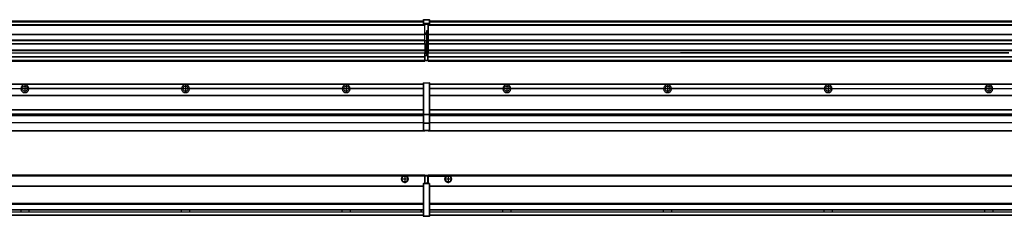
# Model space of a CAD drawing. Header units: inches. Extents: x -381 to 19228, y -418 to 176.
# Tile 24 of 37: x 5747 to 6972, y -154 to 90. Entities that reach past the tile are written whole.
import ezdxf

# ---------------------------------------------------------------- set-up
doc = ezdxf.new("R2010")
doc.units = ezdxf.units.IN
doc.linetypes.add('DOT_CENTER', pattern=[14, 12, -1, 0, -1])
doc.layers.add('1', color=7, linetype='Continuous')

# ---------------------------------------------------------------- blocks, each defined once
blk = doc.blocks.new('Modulos_intermedio__FL-14__3__20', base_point=(4855.2, -48))
at = {"color": 7, "linetype": 'Continuous'}
for p, q in [((4856.9, 10.5), (6249.2, 10.5)), ((4856.9, 10.2), (6249.2, 10.2)), ((5558.1, 4.8), (5748.3, 4.8)), ((5748.3, 4.5), (5558.1, 4.5)), ((5748.3, 4.2), (5558.1, 4.2)), ((5748.3, 4.5), (5748.3, 4.8)), ((5748.3, 4.2), (5748.3, 4.5)), ((5948.3, 4.8), (5758.1, 4.8)), ((5758.1, 4.5), (5758.1, 4.8)), ((5948.3, 4.5), (5758.1, 4.5)), ((5758.1, 4.2), (5758.1, 4.5)), ((5948.3, 4.2), (5758.1, 4.2)), ((5948.3, 4.8), (5948.3, 4.5)), ((5948.3, 4.5), (5948.3, 4.2)), ((5958.1, 4.5), (5958.1, 4.8)), ((6148.3, 4.8), (5958.1, 4.8)), ((5958.1, 4.2), (5958.1, 4.5)), ((6148.3, 4.5), (5958.1, 4.5)), ((6148.3, 4.2), (5958.1, 4.2)), ((6148.3, 4.8), (6148.3, 4.5)), ((6148.3, 4.5), (6148.3, 4.2)), ((6155.9, 6.1), (6155.9, 6)), ((6249.2, 4.8), (6158.1, 4.8)), ((6158.1, 4.5), (6158.1, 4.8)), ((6249.2, 4.5), (6158.1, 4.5)), ((6158.1, 4.2), (6158.1, 4.5)), ((6249.2, 4.2), (6158.1, 4.2)), ((6222.4, 10.5), (6222.5, 10.5)), ((6222.5, 10.5), (6229.9, 10.5)), ((6229.9, 10.5), (6229.9, 10.5)), ((6249.2, 11.9), (6249.3, 11.9)), ((6249.2, 11.8), (6249.2, 11.9)), ((6249.2, 11.8), (6249.2, 11.8)), ((6249.2, 11.7), (6249.2, 11.8)), ((6249.2, 11.7), (6249.2, 11.5)), ((6249.2, 11.5), (6249.4, 11.5)), ((6249.2, 11.5), (6249.2, -27.2)), ((6249.3, 12), (6249.4, 12)), ((6249.3, 11.9), (6249.3, 12)), ((6249.3, 11.9), (6249.3, 11.9)), ((6249.4, 12), (6249.4, 12)), ((6249.4, 12), (6256.6, 12)), ((6249.4, 12), (6249.4, 11.5)), ((6249.4, 11.5), (6249.4, -27.2)), ((6256.6, 11.5), (6249.4, 11.5)), ((6256.7, 12), (6256.6, 12)), ((6256.6, 12), (6256.6, 11.5)), ((6256.6, 11.5), (6256.6, -27.2)), ((6256.9, 11.5), (6256.6, 11.5)), ((6256.7, 12), (6256.7, 12)), ((6256.8, 11.9), (6256.7, 12)), ((6256.8, 11.9), (6256.8, 11.9)), ((6256.8, 11.9), (6256.8, 11.9)), ((6256.9, 11.8), (6256.8, 11.9)), ((6256.9, 11.8), (6256.9, 11.8)), ((6256.9, 11.7), (6256.9, 11.8)), ((6256.9, 11.7), (6256.9, 11.5)), ((6256.9, 11.5), (6256.9, -27.2)), ((4856.9, -3.5), (6249.2, -3.5)), ((4856.9, -3.8), (6249.2, -3.8)), ((6249.2, -4), (4856.9, -4)), ((4856.9, -21.5), (6249.2, -21.5)), ((4856.9, -21.8), (6249.2, -21.8)), ((4856.9, -26.7), (6249.2, -26.7)), ((4856.9, -26.8), (6249.2, -26.8)), ((4856.9, -28.4), (6249.2, -28.4)), ((4856.9, -28.5), (6249.2, -28.5)), ((4856.9, -28.7), (6249.2, -28.7)), ((6249.2, -27.2), (6249.4, -27.2)), ((6249.2, -27.2), (6249.2, -27.5)), ((6249.2, -27.5), (6249.2, -27.6)), ((6249.2, -27.5), (6249.2, -27.5)), ((6249.2, -27.5), (6249.2, -38.2)), ((6249.2, -27.6), (6249.3, -27.6)), ((6249.3, -27.6), (6249.4, -27.6)), ((6249.3, -27.6), (6249.3, -27.6)), ((6249.3, -27.6), (6249.3, -27.6)), ((6249.4, -27.2), (6249.4, -27.6)), ((6249.4, -27.2), (6256.6, -27.2)), ((6249.4, -27.6), (6249.4, -27.6)), ((6249.4, -27.6), (6256.6, -27.6)), ((6249.4, -27.6), (6249.4, -38.3)), ((6256.9, -27.2), (6256.6, -27.2)), ((6256.6, -27.2), (6256.6, -27.6)), ((6256.7, -27.6), (6256.6, -27.6)), ((6256.6, -27.6), (6256.6, -38.3)), ((6256.7, -27.6), (6256.7, -27.6)), ((6256.8, -27.6), (6256.7, -27.6)), ((6256.9, -27.5), (6256.8, -27.6)), ((6256.8, -27.6), (6256.8, -27.6)), ((6256.8, -27.6), (6256.8, -27.6)), ((6256.9, -27.2), (6256.9, -27.5)), ((6256.9, -27.5), (6256.9, -27.5)), ((6256.9, -27.5), (6256.9, -38.2)), ((4855.2, -48), (6251.2, -48)), ((4856.6, -47.5), (6249.4, -47.5)), ((6249.2, -38), (4856.9, -38)), ((6249.2, -38.1), (4856.9, -38.1)), ((6249.2, -38.2), (6249.2, -38.7)), ((6249.2, -38.2), (6249.2, -38.3)), ((6249.2, -38.2), (6249.2, -38.2)), ((6249.2, -38.3), (6249.3, -38.3)), ((6249.2, -38.7), (6249.4, -38.7)), ((6249.2, -38.7), (6249.2, -47)), ((6249.2, -47), (6249.4, -47)), ((6249.2, -47), (6249.2, -47.3)), ((6249.2, -47.3), (6249.2, -47.4)), ((6249.2, -47.3), (6249.2, -47.3)), ((6249.2, -47.4), (6249.3, -47.5)), ((6249.2, -47.4), (6249.2, -47.4)), ((6249.3, -38.3), (6249.4, -38.3)), ((6249.3, -38.3), (6249.3, -38.3)), ((6249.3, -38.3), (6249.3, -38.3)), ((6249.3, -47.5), (6249.4, -47.5)), ((6249.3, -47.5), (6249.3, -47.5)), ((6249.3, -47.5), (6249.3, -47.5)), ((6256.6, -38.3), (6249.4, -38.3)), ((6249.4, -38.3), (6249.4, -38.7)), ((6249.4, -38.3), (6249.4, -38.3)), ((6256.6, -38.7), (6249.4, -38.7)), ((6249.4, -38.7), (6249.4, -47)), ((6249.4, -47), (6256.6, -47)), ((6249.4, -47), (6249.4, -47.5)), ((6249.4, -47.5), (6256.6, -47.5)), ((6249.4, -47.5), (6249.4, -47.5)), ((6251.2, -47.5), (6251.2, -48)), ((6256.6, -38.3), (6256.6, -38.7)), ((6256.7, -38.3), (6256.6, -38.3)), ((6256.9, -38.7), (6256.6, -38.7)), ((6256.6, -38.7), (6256.6, -47)), ((6256.9, -47), (6256.6, -47)), ((6256.6, -47), (6256.6, -47.5)), ((6256.7, -47.5), (6256.6, -47.5)), ((6256.7, -38.3), (6256.7, -38.3)), ((6256.8, -38.3), (6256.7, -38.3)), ((6256.7, -47.5), (6256.7, -47.5)), ((6256.8, -47.5), (6256.7, -47.5)), ((6256.9, -38.2), (6256.8, -38.3)), ((6256.8, -38.3), (6256.8, -38.3)), ((6256.8, -38.3), (6256.8, -38.3)), ((6256.8, -47.4), (6256.8, -47.5)), ((6256.9, -47.4), (6256.8, -47.4)), ((6256.8, -47.5), (6256.8, -47.5)), ((6256.9, -38.2), (6256.9, -38.2)), ((6256.9, -38.2), (6256.9, -38.7)), ((6256.9, -38.7), (6256.9, -47)), ((6256.9, -47), (6256.9, -47.3)), ((6256.9, -47.3), (6256.9, -47.4)), ((6256.9, -47.3), (6256.9, -47.3))]:
    blk.add_line(p, q, dxfattribs=at)
for centre in [(5753.2, 4.5), (5953.2, 4.5), (6153.2, 4.5)]:
    blk.add_circle(centre, 3.15, dxfattribs=at)
for centre, start, end in [((5753.2, 4.5), 3.5101, 176.4899), ((5753.2, 4.5), 183.5101, 356.4899), ((5953.2, 4.5), 3.5101, 176.4899), ((5953.2, 4.5), 183.5101, 356.4899), ((6153.2, 4.5), 3.5101, 176.4899), ((6153.2, 4.5), 183.5101, 356.4899)]:
    blk.add_arc(centre, 4.9, start, end, dxfattribs=at)
at = {"layer": '1', "color": 2, "linetype": 'DOT_CENTER'}
for p, q in [((5757.3, 4.5), (5749, 4.5)), ((5753.2, 8.6), (5753.2, 0.3)), ((5957.3, 4.5), (5949, 4.5)), ((5953.2, 8.6), (5953.2, 0.3)), ((6157.3, 4.5), (6149, 4.5)), ((6153.2, 8.6), (6153.2, 0.3))]:
    blk.add_line(p, q, dxfattribs=at)
blk = doc.blocks.new('Modulos_intermedio__FL-14__4__23', base_point=(6255.2, -48))
at = {"color": 7, "linetype": 'Continuous'}
for p, q in [((6256.9, 10.5), (7649.2, 10.5)), ((6256.9, 10.2), (7649.2, 10.2)), ((6348.3, 4.8), (6256.9, 4.8)), ((6348.3, 4.5), (6256.9, 4.5)), ((6348.3, 4.2), (6256.9, 4.2)), ((6276.4, 10.5), (6276.5, 10.5)), ((6276.5, 10.5), (6283.9, 10.5)), ((6283.9, 10.5), (6283.9, 10.5)), ((6348.3, 4.5), (6348.3, 4.8)), ((6348.3, 4.2), (6348.3, 4.5)), ((6350.5, 6.1), (6350.4, 6)), ((6350.4, 2.9), (6350.5, 2.9)), ((6548.3, 4.8), (6358.1, 4.8)), ((6358.1, 4.8), (6358.1, 4.5)), ((6358.1, 4.5), (6358.1, 4.2)), ((6548.3, 4.5), (6358.1, 4.5)), ((6548.3, 4.2), (6358.1, 4.2)), ((6548.3, 4.5), (6548.3, 4.8)), ((6548.3, 4.2), (6548.3, 4.5)), ((6748.3, 4.8), (6558.1, 4.8)), ((6558.1, 4.8), (6558.1, 4.5)), ((6748.3, 4.5), (6558.1, 4.5)), ((6558.1, 4.5), (6558.1, 4.2)), ((6748.3, 4.2), (6558.1, 4.2)), ((6748.3, 4.5), (6748.3, 4.8)), ((6748.3, 4.2), (6748.3, 4.5)), ((6758.1, 4.8), (6948.3, 4.8)), ((6758.1, 4.8), (6758.1, 4.5)), ((6948.3, 4.5), (6758.1, 4.5)), ((6758.1, 4.5), (6758.1, 4.2)), ((6948.3, 4.2), (6758.1, 4.2)), ((6948.3, 4.5), (6948.3, 4.8)), ((6948.3, 4.2), (6948.3, 4.5)), ((6958.1, 4.8), (6958.1, 4.5)), ((6958.1, 4.8), (7148.3, 4.8)), ((6958.1, 4.5), (6958.1, 4.2)), ((7148.3, 4.5), (6958.1, 4.5)), ((7148.3, 4.2), (6958.1, 4.2)), ((6256.9, -3.5), (7649.2, -3.5)), ((6256.9, -3.8), (7649.2, -3.8)), ((7649.2, -4), (6256.9, -4)), ((6256.9, -21.5), (7649.2, -21.5)), ((6256.9, -21.8), (7649.2, -21.8)), ((6256.9, -26.7), (7649.2, -26.7)), ((6256.9, -26.8), (7649.2, -26.8)), ((6256.9, -28.4), (7649.2, -28.4)), ((6256.9, -28.5), (7649.2, -28.5)), ((6256.9, -28.7), (7649.2, -28.7)), ((6255.2, -47.5), (6255.2, -48)), ((6255.2, -48), (7651.2, -48)), ((6256.6, -47.5), (7649.4, -47.5)), ((7649.2, -38), (6256.9, -38)), ((7649.2, -38.1), (6256.9, -38.1))]:
    blk.add_line(p, q, dxfattribs=at)
for centre in [(6353.2, 4.5), (6553.2, 4.5), (6753.2, 4.5), (6953.2, 4.5)]:
    blk.add_circle(centre, 3.15, dxfattribs=at)
for centre, start, end in [((6353.2, 4.5), 3.5101, 176.4899), ((6353.2, 4.5), 183.5101, 356.4899), ((6553.2, 4.5), 3.5101, 176.4899), ((6553.2, 4.5), 183.5101, 356.4899), ((6753.2, 4.5), 3.5101, 176.4899), ((6753.2, 4.5), 183.5101, 356.4899), ((6953.2, 4.5), 3.5101, 176.4899), ((6953.2, 4.5), 183.5101, 356.4899)]:
    blk.add_arc(centre, 4.9, start, end, dxfattribs=at)
at = {"layer": '1', "color": 2, "linetype": 'DOT_CENTER'}
for p, q in [((6357.3, 4.5), (6349, 4.5)), ((6353.2, 8.6), (6353.2, 0.3)), ((6557.3, 4.5), (6549, 4.5)), ((6553.2, 8.6), (6553.2, 0.3)), ((6757.3, 4.5), (6749, 4.5)), ((6753.2, 8.6), (6753.2, 0.3)), ((6957.3, 4.5), (6949, 4.5)), ((6953.2, 8.6), (6953.2, 0.3))]:
    blk.add_line(p, q, dxfattribs=at)
blk = doc.blocks.new('F-182__31', base_point=(621.1, -76))
for name, p in [('Modulos_intermedio__FL-14__3__20', (4855.2, -48)), ('Modulos_intermedio__FL-14__4__23', (6255.2, -48))]:
    blk.add_blockref(name, p)
blk = doc.blocks.new('Alzado2', base_point=(2889, -32))
blk.add_blockref('F-182__31', (621.1, -76))
blk = doc.blocks.new('Modulos_intermedio__FL-14__3__41', base_point=(4855.2, 39))
at = {"color": 7, "linetype": 'Continuous'}
for p, q in [((4856.9, 89), (6249.2, 89)), ((4856.9, 89), (6249.2, 89)), ((4856.9, 88.4), (6249.2, 88.4)), ((4856.9, 88), (6249.2, 88)), ((4856.9, 87.7), (6249.2, 87.7)), ((6249.2, 90.4), (6249.3, 90.4)), ((6249.2, 90.3), (6249.2, 90.4)), ((6249.2, 90.3), (6249.3, 90.3)), ((6249.2, 90.2), (6249.2, 90.3)), ((6249.2, 90.3), (6249.2, 90.3)), ((6249.2, 90.2), (6249.2, 90.3)), ((6249.2, 90.2), (6249.2, 90.2)), ((6249.2, 90.2), (6249.2, 90.2)), ((6249.2, 90.2), (6249.2, 90.2)), ((6249.2, 90.2), (6249.2, 85.3)), ((6249.3, 90.5), (6249.4, 90.5)), ((6249.3, 90.4), (6249.3, 90.5)), ((6249.3, 90.4), (6249.4, 90.4)), ((6249.3, 90.3), (6249.3, 90.4)), ((6249.3, 90.4), (6249.3, 90.4)), ((6249.3, 90.3), (6249.3, 90.3)), ((6249.4, 90.5), (6249.4, 90.5)), ((6249.4, 90.5), (6256.6, 90.5)), ((6249.4, 90.5), (6249.4, 90.4)), ((6249.4, 90.4), (6249.4, 90.4)), ((6249.4, 90.4), (6256.6, 90.4)), ((6249.4, 90.4), (6249.4, 85.6)), ((6256.7, 90.5), (6256.6, 90.5)), ((6256.6, 90.5), (6256.6, 90.4)), ((6256.7, 90.4), (6256.6, 90.4)), ((6256.6, 90.4), (6256.6, 85.6)), ((6256.7, 90.5), (6256.7, 90.5)), ((6256.8, 90.4), (6256.7, 90.5)), ((6256.7, 90.4), (6256.7, 90.4)), ((6256.8, 90.3), (6256.7, 90.4)), ((6256.8, 90.4), (6256.8, 90.4)), ((6256.8, 90.4), (6256.8, 90.4)), ((6256.9, 90.3), (6256.8, 90.4)), ((6256.8, 90.3), (6256.8, 90.3)), ((6256.8, 90.3), (6256.8, 90.3)), ((6256.9, 90.2), (6256.8, 90.3)), ((6256.9, 90.3), (6256.9, 90.3)), ((6256.9, 90.2), (6256.9, 90.3)), ((6256.9, 90.2), (6256.9, 85.3)), ((6256.9, 90.2), (6256.9, 90.2)), ((6256.9, 90.2), (6256.9, 90.2)), ((6256.9, 90.2), (6256.9, 90.2)), ((6251.2, 84), (4855.2, 84)), ((4855.2, 84), (6251.2, 84)), ((4855.2, 83.5), (6251.2, 83.5)), ((6249.2, 85.5), (6249.3, 85.5)), ((6249.2, 85.4), (6249.2, 85.5)), ((6249.2, 85.4), (6249.3, 85.4)), ((6249.2, 85.4), (6249.3, 85.4)), ((6249.2, 85.3), (6249.2, 85.4)), ((6249.2, 85.4), (6249.2, 85.4)), ((6249.2, 85.3), (6249.2, 85.4)), ((6249.2, 85.3), (6249.2, 85.3)), ((6249.2, 85.2), (6249.2, 85.3)), ((6249.2, 85.3), (6249.2, 85.2)), ((6249.2, 85.2), (6249.2, 85)), ((6249.2, 85), (6249.2, 84.7)), ((6249.2, 85), (6249.4, 85)), ((6249.2, 84.7), (6249.2, 84.7)), ((6249.2, 84.6), (6249.2, 84.7)), ((6249.2, 84.6), (6249.2, 84.6)), ((6249.3, 84.5), (6249.2, 84.6)), ((6249.3, 85.5), (6249.4, 85.6)), ((6249.3, 85.4), (6249.3, 85.5)), ((6249.3, 85.5), (6249.4, 85.5)), ((6249.3, 85.4), (6249.3, 85.5)), ((6249.3, 85.5), (6249.3, 85.5)), ((6249.3, 85.5), (6249.3, 85.5)), ((6249.3, 85.4), (6249.3, 85.4)), ((6249.3, 84.5), (6249.3, 84.5)), ((6249.3, 84.5), (6249.3, 84.5)), ((6249.4, 84.5), (6249.3, 84.5)), ((6249.4, 85.6), (6249.4, 85.5)), ((6256.6, 85.6), (6249.4, 85.6)), ((6249.4, 85.6), (6249.4, 85.6)), ((6249.4, 85.5), (6249.4, 85.5)), ((6249.4, 85.5), (6256.6, 85.5)), ((6249.4, 85.5), (6249.4, 85)), ((6249.4, 85), (6251.2, 85)), ((6249.4, 85), (6249.4, 84.5)), ((6249.4, 84.5), (6249.4, 84.5)), ((6249.4, 84.5), (6251.2, 84.5)), ((6251.2, 85), (6251.2, 84)), ((6251.2, 85), (6254.9, 85)), ((6251.2, 84), (6251.2, 83.5)), ((6251.2, 72.4), (6251.2, 83.5)), ((6253.4, 76.4), (6253.4, 73.5)), ((6254.9, 76.4), (6253.4, 76.4)), ((6253.7, 76.4), (6253.7, 73.5)), ((6253.7, 76.3), (6254.9, 76.3)), ((6254.9, 85), (6256.6, 85)), ((6254.9, 85), (6254.9, 77.4)), ((6254.9, 84.5), (6256.6, 84.5)), ((6254.9, 79.7), (6255.2, 79.6)), ((6254.9, 78.1), (6255.2, 78.1)), ((6254.9, 77.6), (6255.2, 77.6)), ((6254.9, 77.4), (6255.2, 77.4)), ((6254.9, 76.4), (6255.2, 76.5)), ((6254.9, 76.3), (6254.9, 76.4)), ((6255.2, 76.3), (6254.9, 76.3)), ((6254.9, 64), (6254.9, 76.3)), ((6256.6, 85.6), (6256.6, 85.5)), ((6256.7, 85.6), (6256.6, 85.6)), ((6256.6, 85.5), (6256.6, 85)), ((6256.7, 85.5), (6256.6, 85.5)), ((6256.6, 85), (6256.6, 84.5)), ((6256.9, 85), (6256.6, 85)), ((6256.6, 84.5), (6256.7, 84.5)), ((6256.7, 85.5), (6256.7, 85.6)), ((6256.7, 85.5), (6256.8, 85.4)), ((6256.7, 85.5), (6256.7, 85.5)), ((6256.8, 85.4), (6256.7, 85.5)), ((6256.8, 85.5), (6256.7, 85.5)), ((6256.7, 84.5), (6256.8, 84.5)), ((6256.7, 84.5), (6256.7, 84.5)), ((6256.8, 85.5), (6256.8, 85.5)), ((6256.8, 85.5), (6256.8, 85.5)), ((6256.9, 85.4), (6256.8, 85.5)), ((6256.8, 85.4), (6256.8, 85.4)), ((6256.8, 85.4), (6256.8, 85.4)), ((6256.8, 85.4), (6256.8, 85.4)), ((6256.9, 85.3), (6256.8, 85.4)), ((6256.8, 84.6), (6256.9, 84.6)), ((6256.8, 84.5), (6256.8, 84.6)), ((6256.8, 84.5), (6256.8, 84.5)), ((6256.9, 85.4), (6256.9, 85.4)), ((6256.9, 85.3), (6256.9, 85.4)), ((6256.9, 85.3), (6256.9, 85.3)), ((6256.9, 85.2), (6256.9, 85.3)), ((6256.9, 85.3), (6256.9, 85.2)), ((6256.9, 85.2), (6256.9, 85)), ((6256.9, 85), (6256.9, 84.7)), ((6256.9, 84.7), (6256.9, 84.7)), ((6256.9, 84.6), (6256.9, 84.7)), ((4855.2, 72.4), (6251.2, 72.4)), ((4855.2, 72.2), (6251.2, 72.2)), ((6251.2, 64.8), (4855.2, 64.8)), ((4855.2, 64.5), (6251.2, 64.5)), ((6253.4, 73.5), (6251.2, 73.5)), ((6253.4, 73), (6251.2, 73)), ((6251.2, 72.5), (6253.4, 72.5)), ((6251.2, 72.4), (6251.2, 72.2)), ((6251.2, 64.8), (6251.2, 72.2)), ((6251.2, 64.8), (6251.2, 64.5)), ((6251.2, 60.9), (6251.2, 64.5)), ((6253.4, 64), (6251.2, 64)), ((6253.4, 73.5), (6253.7, 73.5)), ((6253.4, 73), (6253.4, 73.5)), ((6253.4, 73), (6253.4, 72.5)), ((6253.7, 72.5), (6253.4, 72.5)), ((6253.4, 72.5), (6253.4, 64)), ((6253.4, 64), (6253.7, 64)), ((6253.4, 51), (6253.4, 64)), ((6253.7, 73.2), (6253.7, 73.5)), ((6253.7, 73.2), (6253.7, 73.2)), ((6253.7, 73.2), (6253.7, 72.5)), ((6253.7, 64), (6253.7, 72.5)), ((6253.7, 51), (6253.7, 64)), ((6253.7, 64), (6254.9, 64)), ((6254.9, 49.6), (6254.9, 64)), ((6255.2, 64), (6254.9, 64)), ((4855.2, 60.9), (6251.2, 60.9)), ((4855.2, 60.4), (6251.2, 60.4)), ((4855.2, 53.1), (6251.2, 53.1)), ((6251.2, 51.5), (4855.2, 51.5)), ((5578.2, 49.2), (6251.2, 49.2)), ((5578.2, 49.2), (6251.2, 49.2)), ((6251.2, 60.9), (6251.2, 60.4)), ((6251.2, 60.4), (6251.2, 59.4)), ((6251.2, 59.4), (6251.2, 53.1)), ((6251.2, 53.1), (6251.2, 51.5)), ((6251.2, 51.5), (6251.2, 51.4)), ((6251.2, 51.4), (6251.2, 49.2)), ((6253.4, 51), (6251.2, 51)), ((6253.4, 50), (6251.2, 50)), ((6251.2, 47.6), (6251.2, 49.2)), ((6251.2, 49.2), (6251.2, 49.2)), ((6253.4, 51), (6253.7, 51)), ((6253.4, 50), (6253.4, 51)), ((6253.4, 50), (6253.4, 49)), ((6253.7, 49.7), (6253.7, 51)), ((6253.7, 49.7), (6253.7, 49)), ((6253.7, 49.6), (6254.9, 49.6)), ((6254.9, 48.9), (6254.9, 49.6)), ((6255.2, 49.6), (6254.9, 49.6)), ((4855.2, 44.5), (6251.1, 44.5)), ((4855.2, 44), (6251.1, 44)), ((4855.2, 40), (6251.1, 40)), ((4855.2, 39.5), (6251.1, 39.5)), ((4855.2, 39.2), (6251.1, 39.2)), ((4855.2, 39), (6251.1, 39)), ((6251.1, 47.6), (6251.2, 47.6)), ((6251.1, 44.5), (6251.1, 47.6)), ((6251.1, 45.5), (6251.2, 45.5)), ((6251.1, 44.5), (6251.2, 44.5)), ((6251.1, 44.5), (6251.1, 44)), ((6251.1, 40), (6251.1, 44)), ((6251.2, 40.5), (6251.1, 40.5)), ((6251.1, 40), (6251.1, 39.5)), ((6251.1, 39.2), (6251.1, 39.5)), ((6251.1, 39.2), (6251.1, 39)), ((6253.4, 49), (6251.2, 49)), ((6253.4, 47.9), (6251.2, 47.9)), ((6251.2, 46), (6251.2, 47.6)), ((6251.2, 46), (6253.4, 46)), ((6251.2, 46), (6251.2, 40)), ((6251.2, 40), (6254.6, 40)), ((6251.2, 40), (6251.2, 39.5)), ((6251.2, 39.5), (6254.6, 39.5)), ((6253.4, 47.9), (6253.4, 49)), ((6253.7, 49), (6253.4, 49)), ((6253.4, 47.9), (6253.5, 47.9)), ((6253.4, 46), (6253.4, 47.9)), ((6253.4, 46), (6254.9, 46)), ((6253.5, 47.9), (6253.6, 47.8)), ((6253.6, 47.8), (6253.7, 47.8)), ((6253.7, 47.7), (6253.7, 49)), ((6253.7, 48.9), (6254.9, 48.9)), ((6253.7, 47.8), (6253.7, 47.7)), ((6253.7, 46), (6253.7, 47.7)), ((6255.2, 45.1), (6254.6, 44.9)), ((6254.6, 44.9), (6254.6, 40)), ((6254.6, 40), (6254.6, 39.5)), ((6254.9, 40), (6254.6, 40)), ((6254.9, 48.9), (6254.9, 47.3)), ((6254.9, 48.9), (6255.2, 48.8)), ((6254.9, 47.3), (6254.9, 46)), ((6255.2, 45.9), (6254.9, 46)), ((6254.9, 45), (6255.2, 45.1)), ((6254.9, 45), (6254.9, 40)), ((6254.9, 44.8), (6255.2, 44.9)), ((6254.9, 41.3), (6255.2, 41.4)), ((6254.9, 40.8), (6255.2, 40.9)), ((6254.9, 40), (6254.9, 39.7))]:
    blk.add_line(p, q, dxfattribs=at)
for centre, start, end in [((6253.4, 73.2), 270, 0), ((6253.4, 49.7), 0, 90), ((6254.6, 39.7), 270, 0)]:
    blk.add_arc(centre, 0.25, start, end, dxfattribs=at)
blk = doc.blocks.new('Modulos_intermedio__FL-14__4__44', base_point=(6255.2, 39))
at = {"color": 7, "linetype": 'Continuous'}
for p, q in [((6256.9, 89), (7649.2, 89)), ((6256.9, 89), (7649.2, 89)), ((6256.9, 88.4), (7649.2, 88.4)), ((6256.9, 88), (7649.2, 88)), ((6256.9, 87.7), (7649.2, 87.7)), ((6255.2, 84.5), (6255.2, 84)), ((6255.2, 84), (6255.2, 83.5)), ((6255.2, 84), (6255.2, 84)), ((7651.2, 84), (6255.2, 84)), ((6255.2, 84), (7651.2, 84)), ((6255.2, 83.5), (6255.2, 72.4)), ((6255.2, 83.5), (7651.2, 83.5)), ((6255.2, 72.4), (6255.2, 72.2)), ((6255.2, 72.4), (7651.2, 72.4)), ((6255.2, 72.2), (7651.2, 72.2)), ((6255.2, 72.2), (6255.2, 64.8)), ((7651.2, 64.8), (6255.2, 64.8)), ((6255.2, 64.8), (6255.2, 64.5)), ((6255.2, 64.5), (6255.2, 60.9)), ((6255.2, 64.5), (7651.2, 64.5)), ((6255.2, 60.9), (6255.2, 60.4)), ((6255.2, 60.9), (7651.2, 60.9)), ((6255.2, 60.4), (7651.2, 60.4)), ((6255.2, 60.4), (6255.2, 59.4)), ((6255.2, 59.4), (6255.2, 53.1)), ((6255.2, 53.1), (6255.2, 51.5)), ((6255.2, 53.1), (7651.2, 53.1)), ((7651.2, 51.5), (6255.2, 51.5)), ((6255.2, 51.5), (6255.2, 51.4)), ((6255.2, 51.4), (6255.2, 49.2)), ((6255.2, 44.5), (6255.2, 49.2)), ((6255.2, 49.2), (6255.2, 49.2)), ((6255.2, 49.2), (6569.4, 49.2)), ((6255.2, 49.2), (6569.4, 49.2)), ((6569.4, 49.2), (6569.4, 49.2)), ((6578.2, 49.2), (6569.4, 49.2)), ((6569.4, 49.2), (6569.4, 49.2)), ((6569.4, 49.2), (6578.2, 49.2)), ((6569.4, 49.2), (6578.2, 49.2)), ((6578.2, 49.2), (6578.2, 49.2)), ((6578.2, 49.2), (6578.2, 49.2)), ((6578.2, 49.2), (6769.4, 49.2)), ((6769.4, 49.2), (6578.2, 49.2)), ((6778.2, 49.2), (6769.4, 49.2)), ((6769.4, 49.2), (6778.2, 49.2)), ((6769.4, 49.2), (6769.4, 49.2)), ((6769.4, 49.2), (6769.4, 49.2)), ((6769.4, 49.2), (6778.2, 49.2)), ((6778.2, 49.2), (6778.2, 49.2)), ((6778.2, 49.2), (6778.2, 49.2)), ((6778.2, 49.2), (6969.4, 49.2)), ((6969.4, 49.2), (6778.2, 49.2)), ((6969.4, 49.2), (6969.4, 49.2)), ((6969.4, 49.2), (6969.4, 49.2)), ((6969.4, 49.2), (6978.2, 49.2)), ((6969.4, 49.2), (6978.2, 49.2)), ((6978.2, 49.2), (6969.4, 49.2)), ((6255.2, 44.5), (6255.2, 44)), ((6255.2, 44.5), (7651.1, 44.5)), ((6255.2, 40), (6255.2, 44)), ((6255.2, 44), (7651.1, 44)), ((6255.2, 40), (6255.2, 39.5)), ((6255.2, 40), (7651.1, 40)), ((6255.2, 39.5), (6255.2, 39.2)), ((6255.2, 39.5), (7651.1, 39.5)), ((6255.2, 39.2), (6255.2, 39)), ((6255.2, 39.2), (7651.1, 39.2)), ((6255.2, 39), (7651.1, 39))]:
    blk.add_line(p, q, dxfattribs=at)
blk = doc.blocks.new('F-182__52', base_point=(621.1, 39))
for name, p in [('Modulos_intermedio__FL-14__3__41', (4855.2, 39)), ('Modulos_intermedio__FL-14__4__44', (6255.2, 39))]:
    blk.add_blockref(name, p)
blk = doc.blocks.new('Inferior2', base_point=(2889, 64.7))
blk.add_blockref('F-182__52', (621.1, 39))
blk = doc.blocks.new('Modulos_intermedio__FL-14__3__61', base_point=(4855.2, -154.5))
at = {"color": 7, "linetype": 'Continuous'}
for p, q in [((4855.2, -103), (6251.1, -103)), ((6223.8, -104.5), (4882.6, -104.5)), ((6224.7, -104), (6223.8, -104.5)), ((6226.2, -103.7), (6224.7, -104)), ((6227.6, -104), (6226.2, -103.7)), ((6228.6, -104.5), (6227.6, -104)), ((6251.1, -104.5), (6228.6, -104.5)), ((6251.1, -104.5), (6251.1, -103)), ((6251.2, -104.5), (6251.1, -104.5)), ((6251.1, -111.6), (6251.1, -104.5)), ((6251.2, -105.5), (6251.1, -105.5)), ((6251.1, -109.5), (6251.2, -109.5)), ((6254.6, -103.5), (6251.2, -103.5)), ((6251.2, -103.5), (6251.2, -104)), ((6251.2, -104), (6254.6, -104)), ((6251.2, -104), (6251.2, -111.6)), ((6254.6, -103.5), (6254.6, -104)), ((6254.6, -104), (6254.6, -113)), ((6254.9, -104), (6254.6, -104)), ((6254.9, -103.7), (6254.9, -104)), ((6254.9, -104), (6254.9, -113)), ((6254.9, -104.8), (6255.2, -104.9)), ((6254.9, -106.5), (6255.2, -106.5)), ((6254.9, -107.5), (6255.2, -107.5)), ((4856.9, -116.7), (6249.2, -116.7)), ((4856.9, -117), (6249.2, -117)), ((6249.2, -117.2), (4856.9, -117.2)), ((6249.2, -113.6), (6249.3, -113.5)), ((6249.2, -113.6), (6249.2, -113.6)), ((6249.2, -113.7), (6249.2, -113.6)), ((6249.2, -113.7), (6249.2, -114)), ((6249.2, -113.7), (6249.2, -113.7)), ((6249.2, -114), (6249.2, -154)), ((6249.2, -114), (6249.4, -114)), ((6249.3, -113.5), (6249.4, -113.5)), ((6249.3, -113.5), (6249.3, -113.5)), ((6249.3, -113.5), (6249.3, -113.5)), ((6251.2, -113.5), (6249.4, -113.5)), ((6249.4, -113.5), (6249.4, -113.5)), ((6249.4, -113.5), (6249.4, -114)), ((6256.6, -114), (6249.4, -114)), ((6249.4, -114), (6249.4, -154)), ((6251.2, -111.6), (6251.1, -111.6)), ((6251.2, -113.5), (6251.2, -111.6)), ((6254.6, -113), (6251.2, -113)), ((6254.9, -113.5), (6251.2, -113.5)), ((6254.6, -113), (6254.6, -113.5)), ((6254.9, -113), (6254.6, -113)), ((6254.9, -111.9), (6255.2, -112)), ((6254.9, -113), (6254.9, -113.3)), ((6254.9, -113.3), (6254.9, -113.5)), ((6256.6, -113.5), (6254.9, -113.5)), ((6256.7, -113.5), (6256.6, -113.5)), ((6256.6, -113.5), (6256.6, -114)), ((6256.9, -114), (6256.6, -114)), ((6256.6, -114), (6256.6, -154)), ((6256.7, -113.5), (6256.7, -113.5)), ((6256.8, -113.5), (6256.7, -113.5)), ((6256.8, -113.5), (6256.8, -113.5)), ((6256.8, -113.6), (6256.8, -113.5)), ((6256.9, -113.6), (6256.8, -113.6)), ((6256.9, -113.7), (6256.9, -113.6)), ((6256.9, -113.7), (6256.9, -113.7)), ((6256.9, -113.7), (6256.9, -114)), ((6256.9, -114), (6256.9, -154)), ((6249.2, -138.7), (4856.9, -138.7)), ((6249.2, -139), (4856.9, -139)), ((4856.9, -139.2), (6249.2, -139.2)), ((4856.9, -146), (6249.2, -146)), ((4856.9, -146.2), (6249.2, -146.2)), ((5748.3, -146.2), (5748.3, -146.3)), ((5748.3, -146.3), (5748.3, -147)), ((5748.3, -147), (5748.3, -147.7)), ((5758.1, -146.2), (5758.1, -146.3)), ((5758.1, -146.3), (5758.1, -146.5)), ((5758.1, -146.5), (5758.1, -147.2)), ((5948.3, -146.3), (5948.3, -146.2)), ((5948.3, -146.5), (5948.3, -146.3)), ((5948.3, -147.2), (5948.3, -146.5)), ((5958.1, -146.2), (5958.1, -146.3)), ((5958.1, -146.3), (5958.1, -146.5)), ((5958.1, -146.5), (5958.1, -147.2)), ((6148.3, -146.3), (6148.3, -146.2)), ((6148.3, -146.5), (6148.3, -146.3)), ((6148.3, -147.2), (6148.3, -146.5)), ((6158.1, -146.2), (6158.1, -146.3)), ((6158.1, -146.3), (6158.1, -146.6)), ((6158.1, -146.6), (6158.1, -147.2)), ((6246.2, -146.4), (6246.5, -146.2)), ((6246.2, -146.7), (6246.2, -146.4)), ((6246.2, -146.7), (6246.2, -147.2)), ((6246.6, -146.2), (6246.6, -146.3)), ((6246.6, -146.3), (6246.6, -147)), ((6246.6, -147), (6246.6, -148.7)), ((4856.9, -148.7), (6249.2, -148.7)), ((4856.9, -149), (6249.2, -149)), ((4856.9, -152.7), (6249.2, -152.7)), ((4856.9, -153), (6249.2, -153)), ((5748.3, -147.7), (5748.3, -148.4)), ((5748.3, -148.4), (5748.3, -148.6)), ((5748.3, -148.6), (5748.3, -148.7)), ((5758.1, -147.2), (5758.1, -147.7)), ((5758.1, -147.7), (5758.1, -148.4)), ((5758.1, -148.4), (5758.1, -148.6)), ((5758.1, -148.6), (5758.1, -148.7)), ((5948.3, -148), (5948.3, -147.2)), ((5948.3, -148.6), (5948.3, -148)), ((5948.3, -148.7), (5948.3, -148.6)), ((5958.1, -147.2), (5958.1, -147.7)), ((5958.1, -147.7), (5958.1, -148.4)), ((5958.1, -148.4), (5958.1, -148.6)), ((5958.1, -148.6), (5958.1, -148.7)), ((6148.3, -148), (6148.3, -147.2)), ((6148.3, -148.6), (6148.3, -148)), ((6148.3, -148.7), (6148.3, -148.6)), ((6158.1, -147.2), (6158.1, -147.6)), ((6158.1, -147.6), (6158.1, -148.2)), ((6158.1, -148.2), (6158.1, -148.6)), ((6158.1, -148.6), (6158.1, -148.7)), ((6246.2, -147.2), (6246.2, -148.2)), ((6246.2, -148.2), (6246.2, -148.5)), ((6246.2, -148.5), (6246.5, -148.7)), ((6246.6, -148.7), (6246.6, -148.7)), ((6249.2, -154), (6249.4, -154)), ((6249.2, -154), (6249.2, -154.2)), ((6249.2, -154.2), (6249.2, -154.3)), ((6249.2, -154.3), (6249.2, -154.4)), ((6249.2, -154.3), (6249.2, -154.3)), ((6249.2, -154.4), (6249.3, -154.4)), ((6249.3, -154.4), (6249.3, -154.5)), ((6249.3, -154.4), (6249.3, -154.4)), ((6249.3, -154.5), (6249.4, -154.5)), ((6249.4, -154), (6256.6, -154)), ((6249.4, -154), (6249.4, -154.5)), ((6249.4, -154.5), (6249.4, -154.5)), ((6256.6, -154.5), (6249.4, -154.5)), ((6256.9, -154), (6256.6, -154)), ((6256.6, -154), (6256.6, -154.5)), ((6256.7, -154.5), (6256.6, -154.5)), ((6256.8, -154.4), (6256.7, -154.5)), ((6256.7, -154.5), (6256.7, -154.5)), ((6256.9, -154.3), (6256.8, -154.4)), ((6256.8, -154.4), (6256.8, -154.4)), ((6256.8, -154.4), (6256.8, -154.4)), ((6256.9, -154), (6256.9, -154.2)), ((6256.9, -154.2), (6256.9, -154.3)), ((6256.9, -154.3), (6256.9, -154.3))]:
    blk.add_line(p, q, dxfattribs=at)
for radius in [4, 3.7]:
    blk.add_circle((6226.2, -108), radius, dxfattribs=at)
for centre, radius, start, end in [((6226.2, -108), 4.25, 124.5603, 55.4397), ((6254.6, -103.7), 0.25, 0, 90)]:
    blk.add_arc(centre, radius, start, end, dxfattribs=at)
at = {"layer": '1', "color": 2, "linetype": 'DOT_CENTER'}
for p, q in [((6231.2, -108), (6221.2, -108)), ((6226.2, -103), (6226.2, -113))]:
    blk.add_line(p, q, dxfattribs=at)
blk = doc.blocks.new('Modulos_intermedio__FL-14__4__63', base_point=(6255.2, -154.5))
at = {"color": 7, "linetype": 'Continuous'}
for p, q in [((6255.2, -103), (6255.2, -104.5)), ((6255.2, -103), (7651.1, -103)), ((6255.2, -104.5), (6255.2, -113.5)), ((6255.2, -104.5), (6277.8, -104.5)), ((6277.8, -104.5), (6278.7, -104)), ((6278.7, -104), (6280.2, -103.7)), ((6280.2, -103.7), (6281.6, -104)), ((6281.6, -104), (6282.6, -104.5)), ((7623.8, -104.5), (6282.6, -104.5)), ((6256.9, -116.7), (7649.2, -116.7)), ((6256.9, -117), (7649.2, -117)), ((7649.2, -117.2), (6256.9, -117.2)), ((7649.2, -138.7), (6256.9, -138.7)), ((7649.2, -139), (6256.9, -139)), ((6256.9, -139.2), (7649.2, -139.2)), ((6256.9, -146), (7649.2, -146)), ((6256.9, -146.2), (7649.2, -146.2)), ((6348.3, -146.3), (6348.3, -146.2)), ((6348.3, -146.4), (6348.3, -146.3)), ((6348.3, -147.2), (6348.3, -146.4)), ((6358.1, -146.2), (6358.1, -146.3)), ((6358.1, -146.3), (6358.1, -146.5)), ((6358.1, -146.5), (6358.1, -147.2)), ((6548.3, -146.3), (6548.3, -146.2)), ((6548.3, -146.5), (6548.3, -146.3)), ((6548.3, -147.2), (6548.3, -146.5)), ((6558.1, -146.2), (6558.1, -146.3)), ((6558.1, -146.3), (6558.1, -146.5)), ((6558.1, -146.5), (6558.1, -147.2)), ((6748.3, -146.3), (6748.3, -146.2)), ((6748.3, -146.5), (6748.3, -146.3)), ((6748.3, -147.2), (6748.3, -146.5)), ((6758.1, -146.2), (6758.1, -146.3)), ((6758.1, -146.3), (6758.1, -146.5)), ((6758.1, -146.5), (6758.1, -147.2)), ((6948.3, -146.3), (6948.3, -146.2)), ((6948.3, -146.5), (6948.3, -146.3)), ((6948.3, -147.2), (6948.3, -146.5)), ((6958.1, -146.2), (6958.1, -146.3)), ((6958.1, -146.3), (6958.1, -146.5)), ((6958.1, -146.5), (6958.1, -147.2)), ((6256.9, -148.7), (7649.2, -148.7)), ((6256.9, -149), (7649.2, -149)), ((6256.9, -152.7), (7649.2, -152.7)), ((6256.9, -153), (7649.2, -153)), ((6348.3, -147.6), (6348.3, -147.2)), ((6348.3, -148.6), (6348.3, -147.6)), ((6348.3, -148.7), (6348.3, -148.6)), ((6358.1, -147.2), (6358.1, -147.7)), ((6358.1, -147.7), (6358.1, -148.4)), ((6358.1, -148.4), (6358.1, -148.6)), ((6358.1, -148.6), (6358.1, -148.7)), ((6548.3, -148), (6548.3, -147.2)), ((6548.3, -148.6), (6548.3, -148)), ((6548.3, -148.7), (6548.3, -148.6)), ((6558.1, -147.2), (6558.1, -147.7)), ((6558.1, -147.7), (6558.1, -148.4)), ((6558.1, -148.4), (6558.1, -148.6)), ((6558.1, -148.6), (6558.1, -148.7)), ((6748.3, -148), (6748.3, -147.2)), ((6748.3, -148.6), (6748.3, -148)), ((6748.3, -148.7), (6748.3, -148.6)), ((6758.1, -147.2), (6758.1, -147.7)), ((6758.1, -147.7), (6758.1, -148.4)), ((6758.1, -148.4), (6758.1, -148.6)), ((6758.1, -148.6), (6758.1, -148.7)), ((6948.3, -148), (6948.3, -147.2)), ((6948.3, -148.6), (6948.3, -148)), ((6948.3, -148.7), (6948.3, -148.6)), ((6958.1, -147.2), (6958.1, -147.7)), ((6958.1, -147.7), (6958.1, -148.4)), ((6958.1, -148.4), (6958.1, -148.6)), ((6958.1, -148.6), (6958.1, -148.7))]:
    blk.add_line(p, q, dxfattribs=at)
for radius in [4, 3.7]:
    blk.add_circle((6280.2, -108), radius, dxfattribs=at)
blk.add_arc((6280.2, -108), 4.25, 124.5603, 55.4397, dxfattribs=at)
at = {"layer": '1', "color": 2, "linetype": 'DOT_CENTER'}
for p, q in [((6285.2, -108), (6275.2, -108)), ((6280.2, -103), (6280.2, -113))]:
    blk.add_line(p, q, dxfattribs=at)
blk = doc.blocks.new('F-182__71', base_point=(621.1, -154.5))
for name, p in [('Modulos_intermedio__FL-14__3__61', (4855.2, -154.5)), ('Modulos_intermedio__FL-14__4__63', (6255.2, -154.5))]:
    blk.add_blockref(name, p)
blk = doc.blocks.new('Superior1', base_point=(2889, -128.7))
blk.add_blockref('F-182__71', (621.1, -154.5))

msp = doc.modelspace()

# ---------------------------------------------------------------- block references
for name, p in [('Inferior2', (2889, 64.7)), ('Alzado2', (2889, -32)), ('Superior1', (2889, -128.7))]:
    msp.add_blockref(name, p)

doc.saveas('drawing.dxf')
